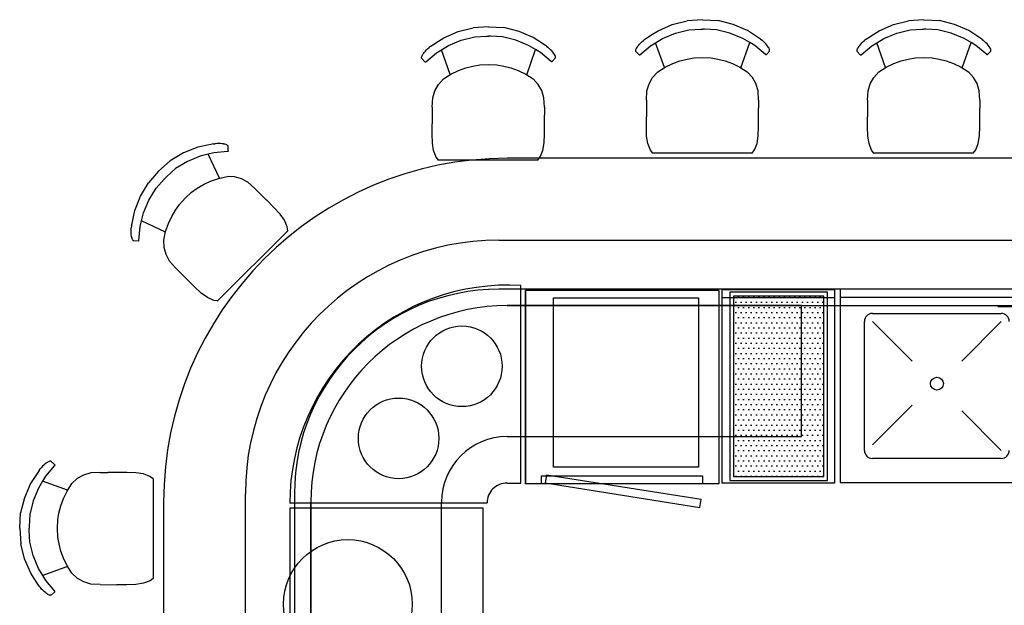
# Model space of a CAD drawing. Header units: millimetres. Extents: x -11575 to 52845, y -36266 to 23021.
# Tile 119 of 184: x 34896 to 37955, y 10791 to 12608. Entities that reach past the tile are written whole.
import ezdxf

# ---------------------------------------------------------------- set-up
doc = ezdxf.new("R2010")
doc.units = ezdxf.units.MM
doc.header["$MEASUREMENT"] = 0
doc.layers.add('GREY SCALE', color=9, linetype='Continuous', true_color=0x808080)
doc.layers.add('GREYSCALE', color=9, linetype='Continuous', lineweight=0, true_color=0x808080)

# ---------------------------------------------------------------- blocks, each defined once
blk = doc.blocks.new('FLOOR PLAN')
at = {"layer": 'GREYSCALE', "lineweight": -2}
h = blk.add_hatch(dxfattribs=at)
h.set_pattern_fill('DOTS', color=0, scale=9.99998)
h.set_pattern_definition([(0, (-1012881.154, -157781.6), (7.93748412, 15.87496825), [0, -15.87496825])])
h.paths.add_polyline_path([(7113.6, 11750.4), (7113.6, 11190.4), (7393.6, 11190.4), (7393.6, 11750.4)])
at = {"layer": 'GREYSCALE', "color": 0, "lineweight": -2}
for p, q in [((6923.2, 12593.3), (6969.9, 12605.1)), ((7017.9, 12608.1), (6969.9, 12605.1)), ((7017.9, 12608.1), (7065.8, 12605.3)), ((7112.5, 12593.6), (7065.8, 12605.3)), ((7610.4, 12593.3), (7657.1, 12605.1)), ((7705, 12608.1), (7657.1, 12605.1)), ((7705, 12608.1), (7752.9, 12605.3)), ((7799.6, 12593.6), (7752.9, 12605.3)), ((6213.6, 12552.3), (6257.9, 12571.6)), ((6257.9, 12571.6), (6304.6, 12583.4)), ((6352.6, 12586.4), (6304.6, 12583.4)), ((6352.6, 12586.4), (6400.5, 12583.6)), ((6447.2, 12571.9), (6400.5, 12583.6)), ((6491.4, 12552.6), (6447.2, 12571.9)), ((6862, 12563.1), (6878.9, 12574)), ((6878.9, 12574), (6923.2, 12593.3)), ((6933.1, 12566.2), (6975, 12576.3)), ((6975, 12576.3), (7012, 12578.4)), ((7012, 12578.4), (7012.9, 12578.4)), ((7012.9, 12578.4), (7017.8, 12578.7)), ((7022.8, 12578.4), (7017.8, 12578.7)), ((7023.6, 12578.4), (7022.8, 12578.4)), ((7060.7, 12576.4), (7023.6, 12578.4)), ((7102.5, 12566.5), (7060.7, 12576.4)), ((7156.8, 12574.3), (7112.5, 12593.6)), ((7191.3, 12552.1), (7156.8, 12574.3)), ((7549.2, 12563.1), (7566, 12574)), ((7566, 12574), (7610.4, 12593.3)), ((7620.3, 12566.2), (7662.1, 12576.3)), ((7662.1, 12576.3), (7699.2, 12578.4)), ((7699.2, 12578.4), (7700, 12578.4)), ((7700, 12578.4), (7705, 12578.7)), ((7710, 12578.4), (7705, 12578.7)), ((7710.8, 12578.4), (7710, 12578.4)), ((7747.8, 12576.4), (7710.8, 12578.4)), ((7789.7, 12566.5), (7747.8, 12576.4)), ((7843.9, 12574.3), (7799.6, 12593.6)), ((7878.4, 12552.1), (7843.9, 12574.3)), ((6179, 12530), (6196.7, 12541.4)), ((6196.7, 12541.4), (6213.6, 12552.3)), ((6227.9, 12528.1), (6267.8, 12544.6)), ((6267.8, 12544.6), (6309.7, 12554.6)), ((6309.7, 12554.6), (6346.7, 12556.7)), ((6346.7, 12556.7), (6347.5, 12556.7)), ((6347.5, 12556.7), (6352.5, 12557)), ((6357.5, 12556.7), (6352.5, 12557)), ((6358.3, 12556.7), (6357.5, 12556.7)), ((6395.4, 12554.7), (6358.3, 12556.7)), ((6437.2, 12544.8), (6395.4, 12554.7)), ((6477.1, 12528.4), (6437.2, 12544.8)), ((6525.9, 12530.4), (6491.4, 12552.6)), ((6825.2, 12536.3), (6829.3, 12540.2)), ((6829.3, 12540.2), (6833.6, 12544)), ((6838.1, 12547.7), (6833.6, 12544)), ((6838.1, 12547.7), (6844.3, 12551.6)), ((6844.3, 12551.6), (6862, 12563.1)), ((6871.6, 12536.7), (6893.2, 12549.8)), ((6893.2, 12549.8), (6933.1, 12566.2)), ((7142.4, 12550.1), (7102.5, 12566.5)), ((7164, 12537.1), (7142.4, 12550.1)), ((7197.5, 12548.1), (7191.3, 12552.1)), ((7197.5, 12548.1), (7202, 12544.5)), ((7206.3, 12540.7), (7202, 12544.5)), ((7210.4, 12536.8), (7206.3, 12540.7)), ((7512.3, 12536.3), (7516.4, 12540.2)), ((7516.4, 12540.2), (7520.7, 12544)), ((7525.3, 12547.7), (7520.7, 12544)), ((7525.3, 12547.7), (7531.4, 12551.6)), ((7531.4, 12551.6), (7549.2, 12563.1)), ((7558.7, 12536.7), (7580.3, 12549.8)), ((7580.3, 12549.8), (7620.3, 12566.2)), ((7829.5, 12550.1), (7789.7, 12566.5)), ((7851.1, 12537.1), (7829.5, 12550.1)), ((7884.6, 12548.1), (7878.4, 12552.1)), ((7884.6, 12548.1), (7889.1, 12544.5)), ((7893.4, 12540.7), (7889.1, 12544.5)), ((7897.5, 12536.8), (7893.4, 12540.7)), ((6152.9, 12506.8), (6156.2, 12510.6)), ((6156.2, 12510.6), (6159.9, 12514.6)), ((6159.9, 12514.6), (6164, 12518.5)), ((6164, 12518.5), (6168.3, 12522.3)), ((6172.8, 12526), (6168.3, 12522.3)), ((6172.8, 12526), (6179, 12530)), ((6190.8, 12505.6), (6206.2, 12515)), ((6206.2, 12515), (6227.9, 12528.1)), ((6233.4, 12437.7), (6206.2, 12515)), ((6471.1, 12437.5), (6498.7, 12515.4)), ((6498.7, 12515.4), (6477.1, 12528.4)), ((6514.1, 12506), (6498.7, 12515.4)), ((6532.2, 12526.4), (6525.9, 12530.4)), ((6532.2, 12526.4), (6536.7, 12522.8)), ((6541, 12519), (6536.7, 12522.8)), ((6545.1, 12515.1), (6541, 12519)), ((6548.8, 12511.1), (6545.1, 12515.1)), ((6552, 12507.3), (6548.8, 12511.1)), ((6809.8, 12514.1), (6810.2, 12515.8)), ((6809.8, 12513.1), (6809.8, 12514.1)), ((6809.8, 12510.8), (6809.8, 12513.1)), ((6810.3, 12509.9), (6809.8, 12510.8)), ((6810.2, 12515.8), (6811.2, 12518.1)), ((6820.1, 12499.4), (6810.3, 12509.9)), ((6811.2, 12518.1), (6812.8, 12521)), ((6813.3, 12521.7), (6812.8, 12521)), ((6813.3, 12521.7), (6815, 12524.3)), ((6815, 12524.3), (6815.5, 12524.9)), ((6815.5, 12524.9), (6818.2, 12528.5)), ((6818.2, 12528.5), (6821.5, 12532.3)), ((6821.5, 12532.3), (6825.2, 12536.3)), ((6822.8, 12499.3), (6856.1, 12527.3)), ((6856.1, 12527.3), (6871.6, 12536.7)), ((6898.7, 12459.4), (6871.6, 12536.7)), ((7136.4, 12459.2), (7164, 12537.1)), ((7179.4, 12527.7), (7164, 12537.1)), ((7212.7, 12499.8), (7179.4, 12527.7)), ((7214.1, 12532.8), (7210.4, 12536.8)), ((7217.3, 12529), (7214.1, 12532.8)), ((7215.4, 12499.9), (7225.2, 12510.4)), ((7220.1, 12525.5), (7217.3, 12529)), ((7220.5, 12524.8), (7220.1, 12525.5)), ((7222.3, 12522.2), (7220.5, 12524.8)), ((7222.3, 12522.2), (7222.7, 12521.5)), ((7224.3, 12518.7), (7222.7, 12521.5)), ((7225.3, 12516.3), (7224.3, 12518.7)), ((7225.2, 12510.4), (7225.7, 12511.3)), ((7225.7, 12514.6), (7225.3, 12516.3)), ((7225.7, 12513.6), (7225.7, 12514.6)), ((7225.7, 12511.3), (7225.7, 12513.6)), ((7497, 12514.1), (7497.3, 12515.8)), ((7497, 12513.1), (7497, 12514.1)), ((7497, 12510.8), (7497, 12513.1)), ((7497.4, 12509.9), (7497, 12510.8)), ((7497.3, 12515.8), (7498.3, 12518.1)), ((7507.2, 12499.4), (7497.4, 12509.9)), ((7498.3, 12518.1), (7500, 12521)), ((7500.4, 12521.7), (7500, 12521)), ((7500.4, 12521.7), (7502.2, 12524.3)), ((7502.2, 12524.3), (7502.6, 12524.9)), ((7502.6, 12524.9), (7505.4, 12528.5)), ((7505.4, 12528.5), (7508.6, 12532.3)), ((7508.6, 12532.3), (7512.3, 12536.3)), ((7509.9, 12499.3), (7543.3, 12527.3)), ((7543.3, 12527.3), (7558.7, 12536.7)), ((7585.9, 12459.4), (7558.7, 12536.7)), ((7823.5, 12459.2), (7851.1, 12537.1)), ((7866.6, 12527.7), (7851.1, 12537.1)), ((7899.8, 12499.8), (7866.6, 12527.7)), ((7901.2, 12532.8), (7897.5, 12536.8)), ((7904.5, 12529), (7901.2, 12532.8)), ((7902.5, 12499.9), (7912.3, 12510.4)), ((7907.2, 12525.5), (7904.5, 12529)), ((7907.6, 12524.8), (7907.2, 12525.5)), ((7909.4, 12522.2), (7907.6, 12524.8)), ((7909.4, 12522.2), (7909.8, 12521.5)), ((7911.5, 12518.7), (7909.8, 12521.5)), ((7912.5, 12516.3), (7911.5, 12518.7)), ((7912.3, 12510.4), (7912.8, 12511.3)), ((7912.8, 12514.6), (7912.5, 12516.3)), ((7912.8, 12513.6), (7912.8, 12514.6)), ((7912.8, 12511.3), (7912.8, 12513.6)), ((6144.5, 12492.4), (6144.9, 12494.1)), ((6144.5, 12491.4), (6144.5, 12492.4)), ((6144.5, 12489.1), (6144.5, 12491.4)), ((6145, 12488.2), (6144.5, 12489.1)), ((6144.9, 12494.1), (6145.9, 12496.4)), ((6154.8, 12477.7), (6145, 12488.2)), ((6145.9, 12496.4), (6147.5, 12499.3)), ((6148, 12500), (6147.5, 12499.3)), ((6148, 12500), (6149.7, 12502.6)), ((6149.7, 12502.6), (6150.2, 12503.2)), ((6150.2, 12503.2), (6152.9, 12506.8)), ((6157.5, 12477.6), (6190.8, 12505.6)), ((6547.4, 12478.1), (6514.1, 12506)), ((6548.3, 12477.7), (6547.4, 12478.1)), ((6550.1, 12478.2), (6549.2, 12477.7)), ((6550.1, 12478.2), (6559.9, 12488.8)), ((6554.8, 12503.8), (6552, 12507.3)), ((6555.2, 12503.1), (6554.8, 12503.8)), ((6557, 12500.5), (6555.2, 12503.1)), ((6557, 12500.5), (6557.4, 12499.8)), ((6559, 12497), (6557.4, 12499.8)), ((6560, 12494.6), (6559, 12497)), ((6559.9, 12488.8), (6560.4, 12489.6)), ((6560.4, 12492.9), (6560, 12494.6)), ((6560.4, 12491.9), (6560.4, 12492.9)), ((6560.4, 12489.6), (6560.4, 12491.9)), ((6820.1, 12499.4), (6820.9, 12498.9)), ((6820.9, 12498.9), (6821.9, 12498.9)), ((6821.9, 12498.9), (6822.8, 12499.3)), ((6924.5, 12472.1), (6947.1, 12480.2)), ((6947.1, 12480.2), (6969.2, 12486)), ((6969.2, 12486), (6990.6, 12489.4)), ((6990.6, 12489.4), (7017.2, 12490.9)), ((7017.2, 12490.9), (7043.8, 12489.5)), ((7043.8, 12489.5), (7065.2, 12486.1)), ((7065.2, 12486.1), (7087.3, 12480.4)), ((7087.3, 12480.4), (7109.9, 12472.3)), ((7213.6, 12499.4), (7212.7, 12499.8)), ((7214.5, 12499.4), (7213.6, 12499.4)), ((7215.4, 12499.9), (7214.5, 12499.4)), ((7507.2, 12499.4), (7508.1, 12498.9)), ((7508.1, 12498.9), (7509, 12498.9)), ((7509, 12498.9), (7509.9, 12499.3)), ((7611.6, 12472.1), (7634.3, 12480.2)), ((7634.3, 12480.2), (7656.4, 12486)), ((7656.4, 12486), (7677.7, 12489.4)), ((7677.7, 12489.4), (7704.3, 12490.9)), ((7704.3, 12490.9), (7730.9, 12489.5)), ((7730.9, 12489.5), (7752.3, 12486.1)), ((7752.3, 12486.1), (7774.4, 12480.4)), ((7774.4, 12480.4), (7797, 12472.3)), ((7900.7, 12499.4), (7899.8, 12499.8)), ((7901.7, 12499.4), (7900.7, 12499.4)), ((7902.5, 12499.9), (7901.7, 12499.4)), ((6154.8, 12477.7), (6155.6, 12477.2)), ((6155.6, 12477.2), (6156.6, 12477.2)), ((6156.6, 12477.2), (6157.5, 12477.6)), ((6235.6, 12439.2), (6259.2, 12450.4)), ((6259.2, 12450.4), (6281.8, 12458.5)), ((6281.8, 12458.5), (6303.9, 12464.3)), ((6303.9, 12464.3), (6325.3, 12467.7)), ((6325.3, 12467.7), (6351.9, 12469.2)), ((6351.9, 12469.2), (6378.5, 12467.8)), ((6378.5, 12467.8), (6399.9, 12464.4)), ((6399.9, 12464.4), (6422, 12458.7)), ((6422, 12458.7), (6444.6, 12450.6)), ((6444.6, 12450.6), (6468.1, 12439.5)), ((6549.2, 12477.7), (6548.3, 12477.7)), ((6878, 12445.9), (6900.9, 12460.9)), ((6900.9, 12460.9), (6924.5, 12472.1)), ((7109.9, 12472.3), (7133.4, 12461.2)), ((7133.4, 12461.2), (7156.3, 12446.2)), ((7565.1, 12445.9), (7588.1, 12460.9)), ((7588.1, 12460.9), (7611.6, 12472.1)), ((7797, 12472.3), (7820.5, 12461.2)), ((7820.5, 12461.2), (7843.4, 12446.2)), ((6197, 12407.1), (6212.7, 12424.2)), ((6212.7, 12424.2), (6235.6, 12439.2)), ((6468.1, 12439.5), (6491, 12424.5)), ((6506.6, 12407.5), (6491, 12424.5)), ((6851.3, 12409.3), (6862.3, 12428.8)), ((6862.3, 12428.8), (6878, 12445.9)), ((7172, 12429.2), (7156.3, 12446.2)), ((7182.9, 12409.8), (7172, 12429.2)), ((7538.4, 12409.3), (7549.4, 12428.8)), ((7549.4, 12428.8), (7565.1, 12445.9)), ((7859.1, 12429.2), (7843.4, 12446.2)), ((7870, 12409.8), (7859.1, 12429.2)), ((6179.3, 12365.4), (6186, 12387.6)), ((6186, 12387.6), (6197, 12407.1)), ((6517.6, 12388.1), (6506.6, 12407.5)), ((6524.3, 12365.8), (6517.6, 12388.1)), ((6842.8, 12358.4), (6844.6, 12387.1)), ((6844.6, 12387.1), (6851.3, 12409.3)), ((7189.6, 12387.5), (7182.9, 12409.8)), ((7191.3, 12358.9), (7189.6, 12387.5)), ((7529.9, 12358.4), (7531.7, 12387.1)), ((7531.7, 12387.1), (7538.4, 12409.3)), ((7876.7, 12387.5), (7870, 12409.8)), ((7878.4, 12358.9), (7876.7, 12387.5)), ((6177.5, 12336.7), (6179.3, 12365.4)), ((6526, 12337.2), (6524.3, 12365.8)), ((6842.8, 12358.4), (6842.7, 12306.9)), ((7191.3, 12358.9), (7191.2, 12334.1)), ((7529.9, 12358.4), (7529.9, 12306.9)), ((7878.4, 12358.9), (7878.4, 12334.1)), ((6177.5, 12336.7), (6177.4, 12285.2)), ((6526, 12337.2), (6525.9, 12312.4)), ((7191.2, 12333.9), (7191.2, 12334.1)), ((7191.2, 12307.4), (7191.2, 12333.9)), ((7878.3, 12307.4), (7878.4, 12333.9)), ((7878.4, 12333.9), (7878.4, 12334.1)), ((6525.9, 12312.2), (6525.9, 12312.4)), ((6525.9, 12285.7), (6525.9, 12312.2)), ((6842.7, 12306.5), (6842.7, 12306.9)), ((6842.7, 12275.2), (6842.7, 12306.5)), ((7191.2, 12307), (7191.2, 12307.4)), ((7191.2, 12275.6), (7191.2, 12307)), ((7529.8, 12275.2), (7529.9, 12306.5)), ((7529.9, 12306.5), (7529.9, 12306.9)), ((7878.3, 12307), (7878.3, 12307.4)), ((7878.3, 12275.6), (7878.3, 12307)), ((6177.4, 12284.8), (6177.4, 12285.2)), ((6177.4, 12253.5), (6177.4, 12284.8)), ((6525.9, 12285.3), (6525.9, 12285.7)), ((6525.9, 12253.9), (6525.9, 12285.3)), ((6843.5, 12246.9), (6842.7, 12275.2)), ((7190.3, 12247.3), (7191.2, 12275.6)), ((7530.7, 12246.9), (7529.8, 12275.2)), ((7877.4, 12247.3), (7878.3, 12275.6)), ((6178.2, 12225.2), (6177.4, 12253.5)), ((6525, 12225.6), (6525.9, 12253.9)), ((6847.3, 12223.7), (6843.5, 12246.9)), ((7186.4, 12224.1), (7190.3, 12247.3)), ((7534.5, 12223.7), (7530.7, 12246.9)), ((7873.5, 12224.1), (7877.4, 12247.3)), ((5450, 12212.4), (5405.1, 12194.7)), ((5490.1, 12221.1), (5450, 12212.4)), ((5497.3, 12222.6), (5490.1, 12221.1)), ((5497.3, 12222.6), (5503, 12223.3)), ((5508.8, 12223.6), (5503, 12223.3)), ((5514.5, 12223.7), (5508.8, 12223.6)), ((5519.8, 12223.5), (5514.5, 12223.7)), ((5524.8, 12223.2), (5519.8, 12223.5)), ((5529.3, 12222.6), (5524.8, 12223.2)), ((5530.1, 12222.4), (5529.3, 12222.6)), ((5533.1, 12221.9), (5530.1, 12222.4)), ((5533.1, 12221.9), (5533.9, 12221.7)), ((5537.1, 12220.8), (5533.9, 12221.7)), ((5539.5, 12219.9), (5537.1, 12220.8)), ((5540.9, 12218.9), (5539.5, 12219.9)), ((5541.6, 12218.2), (5540.9, 12218.9)), ((5543.3, 12216.6), (5541.6, 12218.2)), ((5543.5, 12215.6), (5543.3, 12216.6)), ((5544.1, 12201.2), (5543.5, 12215.6)), ((6182, 12202), (6178.2, 12225.2)), ((6521.1, 12202.4), (6525, 12225.6)), ((6855.1, 12203.4), (6847.3, 12223.7)), ((6862.4, 12193.9), (6855.1, 12203.4)), ((7171, 12193.9), (7178.6, 12203.8)), ((7178.6, 12203.8), (7186.4, 12224.1)), ((7542.2, 12203.4), (7534.5, 12223.7)), ((7549.5, 12193.9), (7542.2, 12203.4)), ((7858.1, 12193.9), (7865.7, 12203.8)), ((7865.7, 12203.8), (7873.5, 12224.1)), ((5405.1, 12194.7), (5363.8, 12169.9)), ((5456.9, 12185.1), (5417.2, 12168.5)), ((5481.4, 12191.1), (5456.9, 12185.1)), ((5498.9, 12195.5), (5481.4, 12191.1)), ((5517, 12116.6), (5481.4, 12191.1)), ((5542.2, 12199.3), (5498.9, 12195.5)), ((5543.2, 12199.5), (5542.2, 12199.3)), ((5543.8, 12200.2), (5543.2, 12199.5)), ((5544.1, 12201.2), (5543.8, 12200.2)), ((6189.7, 12181.7), (6182, 12202)), ((6197, 12172.2), (6189.7, 12181.7)), ((6505.7, 12172.2), (6197, 12172.2)), ((6505.7, 12172.2), (6513.3, 12182.1)), ((6513.3, 12182.1), (6521.1, 12202.4)), ((7171, 12193.9), (6862.4, 12193.9)), ((6862.8, 12193.3), (6862.6, 12193.7)), ((7170.5, 12193.3), (7170.8, 12193.7)), ((7858.1, 12193.9), (7549.5, 12193.9)), ((7550, 12193.3), (7549.7, 12193.7)), ((7857.6, 12193.3), (7857.9, 12193.7)), ((5327.9, 12138.1), (5363.8, 12169.9)), ((5380.6, 12145.9), (5353, 12121.1)), ((5417.2, 12168.5), (5380.6, 12145.9)), ((6197.5, 12171.6), (6197.2, 12172)), ((6505.2, 12171.6), (6505.5, 12172)), ((5327.9, 12138.1), (5296.1, 12102.1)), ((5320.1, 12085.2), (5344.8, 12112.9)), ((5344.8, 12112.9), (5345.3, 12113.5)), ((5345.3, 12113.5), (5348.7, 12117.2)), ((5352.4, 12120.6), (5348.7, 12117.2)), ((5353, 12121.1), (5352.4, 12120.6)), ((5488.9, 12107.1), (5513.5, 12115.8)), ((5513.5, 12115.8), (5540.2, 12121.5)), ((5563.3, 12120.5), (5540.2, 12121.5)), ((5584.8, 12114.5), (5563.3, 12120.5)), ((5605.3, 12103.5), (5584.8, 12114.5)), ((5271.4, 12060.7), (5296.1, 12102.1)), ((5297.6, 12048.5), (5320.1, 12085.2)), ((5430.1, 12072.5), (5447.6, 12085.2)), ((5447.6, 12085.2), (5467.2, 12096.8)), ((5467.2, 12096.8), (5488.9, 12107.1)), ((5626.7, 12084.4), (5605.3, 12103.5)), ((5626.7, 12084.4), (5644.2, 12066.9)), ((5253.8, 12015.7), (5271.4, 12060.7)), ((5392.5, 12034.8), (5410.3, 12054.7)), ((5410.3, 12054.7), (5430.1, 12072.5)), ((5644.3, 12066.8), (5644.2, 12066.9)), ((5663.1, 12048), (5644.3, 12066.8)), ((5281, 12008.7), (5297.6, 12048.5)), ((5379.9, 12017.3), (5392.5, 12034.8)), ((5663.4, 12047.7), (5663.1, 12048)), ((5685.5, 12025.5), (5663.4, 12047.7)), ((5704.9, 12004.8), (5685.5, 12025.5)), ((5245.1, 11975.4), (5249.5, 11996.1)), ((5249.5, 11996.1), (5253.8, 12015.7)), ((5274.9, 11984.1), (5281, 12008.7)), ((5358, 11975.9), (5368.3, 11997.6)), ((5368.3, 11997.6), (5379.9, 12017.3)), ((5718.6, 11985.7), (5704.9, 12004.8)), ((5242.5, 11956.7), (5242.9, 11962.4)), ((5243.5, 11968.2), (5242.9, 11962.4)), ((5243.5, 11968.2), (5245.1, 11975.4)), ((5266.8, 11923.2), (5270.6, 11966.6)), ((5270.6, 11966.6), (5274.9, 11984.1)), ((5348.8, 11948.7), (5274.9, 11984.1)), ((5349.3, 11951.3), (5358, 11975.9)), ((5727.4, 11965.8), (5718.6, 11985.7)), ((5729, 11953.4), (5727.4, 11965.8)), ((5242.5, 11951), (5242.5, 11956.7)), ((5242.6, 11945.6), (5242.5, 11951)), ((5243, 11940.6), (5242.6, 11945.6)), ((5243.6, 11936.1), (5243, 11940.6)), ((5243.7, 11935.3), (5243.6, 11936.1)), ((5244.3, 11932.3), (5243.7, 11935.3)), ((5244.3, 11932.3), (5244.5, 11931.5)), ((5245.3, 11928.3), (5244.5, 11931.5)), ((5246.3, 11925.9), (5245.3, 11928.3)), ((5343.7, 11924.4), (5349.3, 11951.3)), ((5729, 11953.4), (5510.8, 11735.2)), ((5729.1, 11952.7), (5729.1, 11953.1)), ((5247.3, 11924.5), (5246.3, 11925.9)), ((5248, 11923.7), (5247.3, 11924.5)), ((5249.6, 11922.1), (5248, 11923.7)), ((5250.5, 11921.8), (5249.6, 11922.1)), ((5264.9, 11921.3), (5250.5, 11921.8)), ((5264.9, 11921.3), (5265.9, 11921.6)), ((5265.9, 11921.6), (5266.6, 11922.2)), ((5266.6, 11922.2), (5266.8, 11923.2)), ((5344.6, 11901.3), (5343.7, 11924.4)), ((5350.7, 11879.7), (5344.6, 11901.3)), ((5361.6, 11859.2), (5350.7, 11879.7)), ((5380.7, 11837.7), (5361.6, 11859.2)), ((5380.7, 11837.7), (5417, 11801.2)), ((5417.3, 11800.9), (5417, 11801.2)), ((5439.4, 11778.8), (5417.3, 11800.9)), ((5460, 11759.3), (5439.4, 11778.8)), ((5479.1, 11745.6), (5460, 11759.3)), ((5498.9, 11736.7), (5479.1, 11745.6)), ((6554.7, 11745, 59), (7004.7, 11745, 59)), ((6554.7, 11220, 59), (6554.7, 11745, 59)), ((7004.7, 11745, 59), (7004.7, 11220, 59)), ((5510.8, 11735.2), (5498.9, 11736.7)), ((5511.6, 11735.1), (5511.1, 11735.2)), ((4971.6, 11226.1), (4967.6, 11222.4)), ((4975.4, 11229.4), (4971.6, 11226.1)), ((4978.9, 11232.1), (4975.4, 11229.4)), ((5004.5, 11224.8), (4976.6, 11191.5)), ((4979.6, 11232.6), (4978.9, 11232.1)), ((4982.2, 11234.3), (4979.6, 11232.6)), ((4982.2, 11234.3), (4982.8, 11234.8)), ((4985.7, 11236.4), (4982.8, 11234.8)), ((4988, 11237.4), (4985.7, 11236.4)), ((4989.8, 11237.7), (4988, 11237.4)), ((4990.8, 11237.8), (4989.8, 11237.7)), ((4993, 11237.7), (4990.8, 11237.8)), ((4993.9, 11237.3), (4993, 11237.7)), ((5004.5, 11227.4), (4993.9, 11237.3)), ((5004.5, 11227.4), (5005, 11226.6)), ((5005, 11225.6), (5004.5, 11224.8)), ((5005, 11226.6), (5005, 11225.6)), ((4952.3, 11203.3), (4930, 11168.8)), ((4956.3, 11209.5), (4952.3, 11203.3)), ((4956.3, 11209.5), (4959.9, 11214)), ((4963.7, 11218.4), (4959.9, 11214)), ((4967.6, 11222.4), (4963.7, 11218.4)), ((5094.6, 11195), (5075.2, 11184)), ((5116.9, 11201.6), (5094.6, 11195)), ((5145.5, 11203.3), (5116.9, 11201.6)), ((5145.5, 11203.3), (5170.2, 11203.3)), ((5170.4, 11203.3), (5170.2, 11203.3)), ((5197, 11203.3), (5170.4, 11203.3)), ((5197.4, 11203.3), (5197, 11203.3)), ((5228.7, 11203.2), (5197.4, 11203.3)), ((5257.1, 11202.3), (5228.7, 11203.2)), ((5280.3, 11198.5), (5257.1, 11202.3)), ((5300.6, 11190.7), (5280.3, 11198.5)), ((7004.7, 11220, 59), (6554.7, 11220, 59)), ((4930, 11168.8), (4910.8, 11124.6)), ((4967.3, 11176), (4954.3, 11154.5)), ((4976.6, 11191.5), (4967.3, 11176)), ((5045.2, 11148.5), (4967.3, 11176)), ((5043.2, 11145.5), (5058.1, 11168.4)), ((5075.2, 11184), (5058.1, 11168.4)), ((5310.5, 11183.1), (5300.6, 11190.7)), ((5310.5, 11183.1), (5310.5, 10874.4)), ((5311.1, 11182.6), (5310.7, 11182.9)), ((4954.3, 11154.5), (4937.9, 11114.6)), ((5032, 11121.9), (5043.2, 11145.5)), ((4910.8, 11124.6), (4899.1, 11077.9)), ((4937.9, 11114.6), (4928, 11072.7)), ((5024, 11099.3), (5032, 11121.9)), ((4896.2, 11029.9), (4899.1, 11077.9)), ((4928, 11072.7), (4926, 11035.7)), ((5014.9, 11055.9), (5018.3, 11077.2)), ((5018.3, 11077.2), (5024, 11099.3)), ((5013.5, 11029.3), (5014.9, 11055.9)), ((4896.2, 11029.9), (4899.3, 10982)), ((4925.9, 11034.9), (4925.7, 11029.9)), ((4926, 11024.9), (4925.7, 11029.9)), ((4926, 11035.7), (4925.9, 11034.9)), ((4926, 11024.1), (4926, 11024.9)), ((4928.1, 10987.1), (4926, 11024.1)), ((5015, 11002.7), (5013.5, 11029.3)), ((4911.1, 10935.3), (4899.3, 10982)), ((4938.1, 10945.2), (4928.1, 10987.1)), ((5018.4, 10981.3), (5015, 11002.7)), ((5024.1, 10959.2), (5018.4, 10981.3)), ((5032.3, 10936.6), (5024.1, 10959.2)), ((4930.4, 10891), (4911.1, 10935.3)), ((4954.6, 10905.3), (4938.1, 10945.2)), ((5043.5, 10913), (5032.3, 10936.6)), ((4941.3, 10874.1), (4930.4, 10891)), ((4967.7, 10883.6), (4954.6, 10905.3)), ((5045, 10910.8), (4967.7, 10883.6)), ((5058.5, 10890.1), (5043.5, 10913)), ((5075.6, 10874.4), (5058.5, 10890.1)), ((4952.7, 10856.4), (4941.3, 10874.1)), ((4977.1, 10868.2), (4967.7, 10883.6)), ((5005, 10834.8), (4977.1, 10868.2)), ((5095.1, 10863.4), (5075.6, 10874.4)), ((5117.3, 10856.6), (5095.1, 10863.4)), ((5280.7, 10859.4), (5257.5, 10855.6)), ((5301, 10867.1), (5280.7, 10859.4)), ((5310.5, 10874.4), (5301, 10867.1)), ((5311.1, 10874.9), (5310.7, 10874.6)), ((4956.7, 10850.2), (4952.7, 10856.4)), ((4956.7, 10850.2), (4960.4, 10845.7)), ((4964.2, 10841.3), (4960.4, 10845.7)), ((4968.1, 10837.3), (4964.2, 10841.3)), ((4972.1, 10833.6), (4968.1, 10837.3)), ((4975.9, 10830.3), (4972.1, 10833.6)), ((4979.5, 10827.5), (4975.9, 10830.3)), ((4980.1, 10827.1), (4979.5, 10827.5)), ((4982.7, 10825.3), (4980.1, 10827.1)), ((5005, 10832.2), (4994.5, 10822.4)), ((5005.5, 10834), (5005, 10834.8)), ((5005, 10832.2), (5005.5, 10833)), ((5005.5, 10833), (5005.5, 10834)), ((5146, 10854.9), (5117.3, 10856.6)), ((5146, 10854.9), (5197.5, 10854.8)), ((5197.9, 10854.8), (5197.5, 10854.8)), ((5229.2, 10854.8), (5197.9, 10854.8)), ((5257.5, 10855.6), (5229.2, 10854.8)), ((4982.7, 10825.3), (4983.4, 10824.9)), ((4986.2, 10823.2), (4983.4, 10824.9)), ((4988.6, 10822.3), (4986.2, 10823.2)), ((4990.3, 10821.9), (4988.6, 10822.3)), ((4991.3, 10821.9), (4990.3, 10821.9)), ((4993.6, 10821.9), (4991.3, 10821.9)), ((4994.5, 10822.4), (4993.6, 10821.9))]:
    blk.add_line(p, q, dxfattribs=at)
at = {"layer": 'GREYSCALE', "color": 0, "lineweight": -2, "ltscale": 0.25}
for p, q in [((8543.7, 12178.1), (6410.1, 12178.1)), ((6410.1, 11720.9), (8543.7, 11720.9)), ((7324.5, 11720.9), (6410.1, 11720.9)), ((7324.5, 11314.5), (7324.5, 11720.9)), ((7934.2, 11717.9, -59), (8543.7, 11717.9, -59)), ((6410.1, 11314.5), (7324.5, 11314.5)), ((5343.3, 11111.3), (5343.3, 7312.2)), ((5800.5, 7312.2), (5800.5, 11111.3)), ((5800.5, 11111.3), (5800.5, 7312.2)), ((6206.9, 7312.2), (6206.9, 11111.3))]:
    blk.add_line(p, q, dxfattribs=at)
at = {"layer": 'GREYSCALE', "color": 0, "lineweight": -2, "ltscale": 0.2}
for p, q in [((6384.7, 11924.1), (8543.7, 11924.1)), ((8543.7, 11771.7), (6384.7, 11771.7)), ((5597.3, 7286.8), (5597.3, 11136.7)), ((5749.7, 11136.7), (5749.7, 7286.8))]:
    blk.add_line(p, q, dxfattribs=at)
at = {"layer": 'GREYSCALE', "color": 0, "lineweight": -2, "ltscale": 25}
for p, q in [((6453, 11170.3, -59), (6453, 11783.3, -59)), ((6467.5, 11768.1), (6467.5, 11168.1)), ((7077.1, 11770.8, -143.3), (7427.1, 11771, -143.3)), ((7077.1, 11770.8, -143.3), (7077.1, 11170.3, -143.3)), ((7077.1, 11746, -143.3), (7427.1, 11746, -143.3)), ((7427.1, 11771, -143.3), (7427.1, 11170.3, -143.3)), ((8524.8, 11771.7), (7444.9, 11771.7)), ((7444.9, 11771.7), (7444.9, 11171.7)), ((7444.9, 11746.7), (8524.8, 11746.7)), ((7544.9, 11696.7), (7944.9, 11696.7)), ((7519.9, 11271.7), (7519.9, 11671.7)), ((7545.3, 11671.7), (7668.3, 11548.7)), ((7945.3, 11671.7), (7822.2, 11548.7)), ((7667.9, 11412.3), (7544.9, 11289.2)), ((7822.2, 11394.8), (7945.3, 11271.7)), ((7944.9, 11246.7), (7544.9, 11246.7)), ((6409.9, 11170.3, -59), (6453, 11170.3, -59)), ((7427.1, 11170.3, -59), (7077.1, 11170.3, -59)), ((7444.9, 11171.7), (8524.8, 11171.7)), ((5735.2, 11108.5, -59), (6348.2, 11108.5, -59)), ((5735.4, 11092.7, -59), (5735.4, 10126.2, -59)), ((6335.4, 11092.7, -59), (5735.4, 11092.7, -59)), ((6335.4, 10126.2, -59), (6335.4, 11092.7, -59))]:
    blk.add_line(p, q, dxfattribs=at)
at = {"layer": 'GREYSCALE', "color": 0, "lineweight": -2, "ltscale": 0.5}
for p, q in [((6467.5, 11168.1), (6467.5, 11768.1)), ((7067.5, 11768.1), (6467.5, 11768.1)), ((7067.5, 11768.1), (7067.5, 11168.1)), ((7127.1, 11745.8, -143.3), (7177.1, 11745.8, -143.3)), ((6532.3, 11195.1), (6528, 11170.5)), ((7013.2, 11119.1), (6532.3, 11195.1)), ((7067.5, 11168.1), (6467.5, 11168.1)), ((6517.5, 11168.1), (6517.5, 11193.1)), ((6517.5, 11193.1), (7017.5, 11193.1)), ((6528, 11170.5), (7008.9, 11094.5)), ((7017.5, 11193.1), (7017.5, 11168.1)), ((7008.9, 11094.5), (7013.2, 11119.1))]:
    blk.add_line(p, q, dxfattribs=at)
at = {"layer": 'GREYSCALE', "color": 0, "lineweight": -2, "elevation": -59.4}
blk.add_lwpolyline([(7101.6, 11762.4), (7101.6, 11178.4), (7405.6, 11178.4), (7405.6, 11762.4), (7101.6, 11762.4)], dxfattribs=at)
blk.add_lwpolyline([(7113.6, 11750.4), (7113.6, 11190.4), (7393.6, 11190.4), (7393.6, 11750.4)], close=True, dxfattribs=at)
at = {"layer": 'GREYSCALE', "color": 0, "lineweight": -2, "ltscale": 0.7}
for centre in [(6269.8, 11532.6, -58.5), (6073.2, 11308.8, -58.5)]:
    blk.add_circle(centre, 125, dxfattribs=at)
at = {"layer": 'GREYSCALE', "color": 0, "lineweight": -2, "ltscale": 25}
blk.add_circle((7745.2, 11478.8, -24.9), 20, dxfattribs=at)
at = {"layer": 'GREYSCALE', "color": 0, "lineweight": -2}
blk.add_circle((5915.6, 10794.5, -59), 200, dxfattribs=at)
at = {"layer": 'GREYSCALE', "color": 0, "lineweight": -2, "ltscale": 0.25}
for radius in [1066.8, 609.6, 609.6, 203.2]:
    blk.add_arc((6410.1, 11111.3), radius, 90, 180, dxfattribs=at)
at = {"layer": 'GREYSCALE', "color": 0, "lineweight": -2, "ltscale": 0.2}
for radius in [787.4, 635]:
    blk.add_arc((6384.7, 11136.7), radius, 90, 180, dxfattribs=at)
at = {"layer": 'GREYSCALE', "color": 0, "lineweight": -2, "ltscale": 25}
for centre, radius, start, end in [((6412, 11107.7, -59), 676.8, 86.5216, 179.9528), ((7544.9, 11671.7), 25, 90, 180), ((7944.9, 11671.7), 25, 0, 90), ((7544.9, 11271.7), 25, 180, 270), ((7944.9, 11271.7), 25, 270, 360), ((6409.8, 11108.6, -59), 61.7, 89.9095, 180.0905)]:
    blk.add_arc(centre, radius, start, end, dxfattribs=at)

msp = doc.modelspace()

# ---------------------------------------------------------------- block references
at = {"layer": 'GREY SCALE'}
msp.add_blockref('FLOOR PLAN', (30000, 0), dxfattribs=at)

doc.saveas('drawing.dxf')
